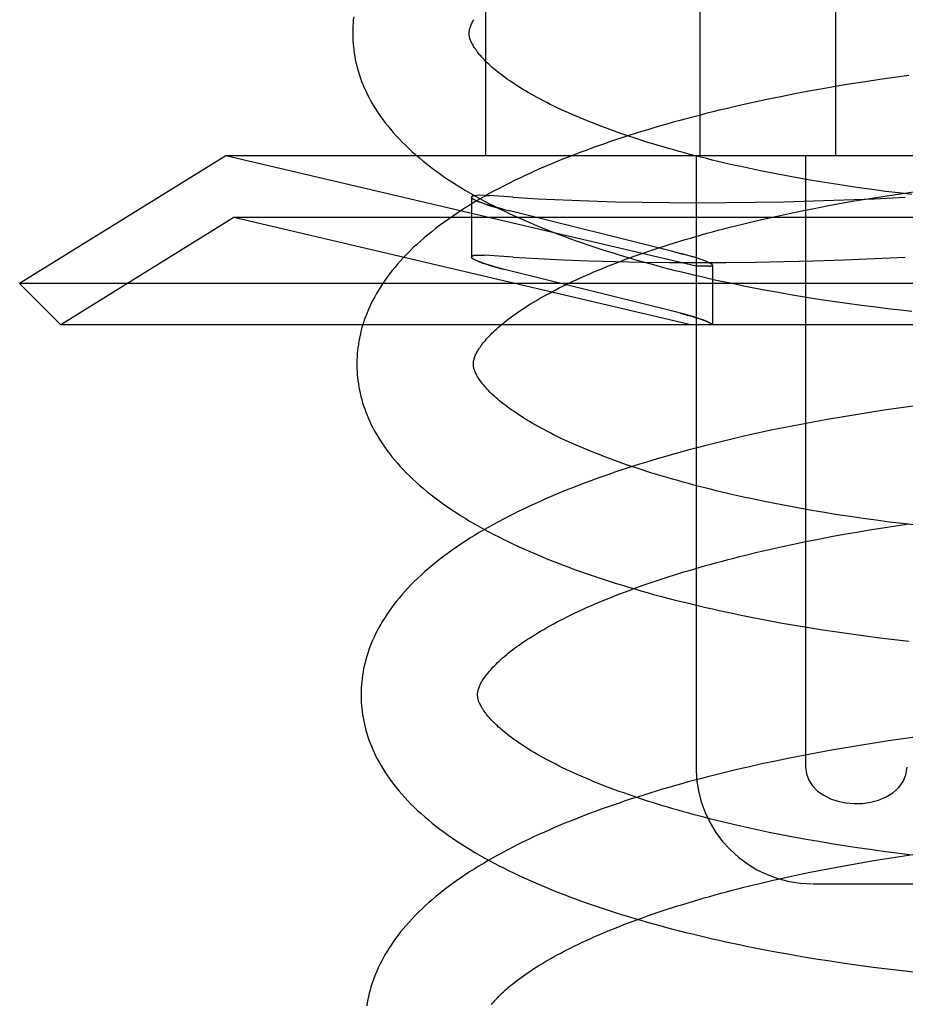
# Model space of a CAD drawing. Header units: inches. Extents: x 0 to 215, y 0 to 139.
# Tile 88 of 116: x 125.883 to 126.035, y 51.372 to 51.541. Entities that reach past the tile are written whole.
import ezdxf

# ---------------------------------------------------------------- set-up
doc = ezdxf.new("R2010")
doc.units = ezdxf.units.IN
doc.header["$LTSCALE"] = 11.804375
doc.header["$MEASUREMENT"] = 0
doc.linetypes.add('HIDDEN', pattern=[0.2, 0.1, -0.1])
doc.layers.add('DEFAULT_2', color=8, linetype='HIDDEN')

msp = doc.modelspace()

# ---------------------------------------------------------------- linework, layer by layer
at = {"layer": 'DEFAULT_2', "color": 8, "linetype": 'HIDDEN'}
for p, q in [((125.9626, 51.67428), (125.9626, 51.51803)), ((125.99937, 51.67428), (125.99937, 51.51803)), ((126.02266, 51.67428), (126.02266, 51.51803)), ((126.02785, 51.53076), (126.02539, 51.53037)), ((126.03031, 51.53113), (126.02785, 51.53076)), ((126.03278, 51.53148), (126.03031, 51.53113)), ((126.03525, 51.53182), (126.03278, 51.53148)), ((126.01809, 51.52911), (126.01569, 51.52865)), ((126.02052, 51.52954), (126.01809, 51.52911)), ((126.02295, 51.52997), (126.02052, 51.52954)), ((126.02539, 51.53037), (126.02295, 51.52997)), ((126.00855, 51.52718), (126.00621, 51.52666)), ((126.01091, 51.52769), (126.00855, 51.52718)), ((126.01329, 51.52818), (126.01091, 51.52769)), ((126.01569, 51.52865), (126.01329, 51.52818)), ((125.91797, 51.51803), (125.8826, 51.4961)), ((125.99873, 51.49909), (125.91797, 51.51803)), ((126.17324, 51.51803), (125.91797, 51.51803)), ((125.99873, 51.51803), (125.99873, 51.41303)), ((126.01752, 51.51803), (126.01752, 51.41303)), ((126.01159, 51.51509), (126.00951, 51.51551)), ((126.01369, 51.51469), (126.01159, 51.51509)), ((126.01581, 51.51429), (126.01369, 51.51469)), ((126.01796, 51.51391), (126.01581, 51.51429)), ((126.02013, 51.51355), (126.01796, 51.51391)), ((126.02232, 51.5132), (126.02013, 51.51355)), ((126.02453, 51.51286), (126.02232, 51.5132)), ((126.02675, 51.51254), (126.02453, 51.51286)), ((126.02899, 51.51223), (126.02675, 51.51254)), ((126.03124, 51.51193), (126.02899, 51.51223)), ((125.96016, 51.51094), (125.96022, 51.5108)), ((125.96016, 51.51093), (125.96016, 51.50066)), ((125.96161, 51.51126), (125.96097, 51.51123)), ((125.96236, 51.51124), (125.96158, 51.51126)), ((125.96234, 51.51124), (125.96325, 51.51119)), ((125.96736, 51.51091), (125.96325, 51.51119)), ((126.0256, 51.51022), (126.02782, 51.51059)), ((126.02782, 51.51059), (126.03005, 51.51095)), ((126.03005, 51.51095), (126.0323, 51.51129)), ((126.0335, 51.51165), (126.03124, 51.51193)), ((126.0323, 51.51129), (126.03456, 51.51162)), ((126.03577, 51.51139), (126.0335, 51.51165)), ((126.03456, 51.51162), (126.03683, 51.51194)), ((125.96516, 51.50897), (125.96674, 51.50856)), ((126.01475, 51.50815), (126.01688, 51.50859)), ((126.01688, 51.50859), (126.01903, 51.50901)), ((126.01903, 51.50901), (126.0212, 51.50943)), ((126.0212, 51.50943), (126.02339, 51.50983)), ((126.02339, 51.50983), (126.0256, 51.51022)), ((125.91935, 51.50743), (125.88968, 51.48903)), ((125.99784, 51.48903), (125.91935, 51.50743)), ((126.17185, 51.50743), (125.91935, 51.50743)), ((125.99497, 51.50156), (125.96674, 51.50856)), ((126.00852, 51.50675), (126.01057, 51.50723)), ((126.01057, 51.50723), (126.01265, 51.50769)), ((126.01265, 51.50769), (126.01475, 51.50815)), ((126.0065, 51.50626), (126.00852, 51.50675)), ((125.96022, 51.50053), (125.96016, 51.50067)), ((125.96097, 51.50096), (125.96162, 51.50099)), ((125.96158, 51.50099), (125.96237, 51.50097)), ((125.96325, 51.50092), (125.96234, 51.50097)), ((125.96736, 51.50064), (125.96325, 51.50092)), ((125.99497, 51.50156), (125.99655, 51.50116)), ((125.96674, 51.49829), (125.96516, 51.4987)), ((126.00106, 51.49909), (125.99873, 51.49909)), ((126.00155, 51.49923), (126.00155, 51.48903)), ((125.99497, 51.49129), (125.96674, 51.49829)), ((125.88968, 51.48903), (125.8826, 51.4961)), ((126.2086, 51.4961), (125.8826, 51.4961)), ((126.01017, 51.49509), (126.01255, 51.49465)), ((126.01255, 51.49465), (126.01495, 51.49423)), ((126.01495, 51.49423), (126.01736, 51.49383)), ((126.01736, 51.49383), (126.01979, 51.49344)), ((126.01979, 51.49344), (126.02223, 51.49307)), ((126.02223, 51.49307), (126.02468, 51.49272)), ((126.02468, 51.49272), (126.02714, 51.49239)), ((126.02714, 51.49239), (126.0296, 51.49207)), ((126.0296, 51.49207), (126.03208, 51.49177)), ((125.99655, 51.49089), (125.99497, 51.49129)), ((126.20153, 51.48903), (125.88968, 51.48903)), ((126.036, 51.47503), (126.03352, 51.47469)), ((126.02369, 51.47318), (126.02126, 51.47276)), ((126.02614, 51.47358), (126.02369, 51.47318)), ((126.02859, 51.47397), (126.02614, 51.47358)), ((126.03105, 51.47434), (126.02859, 51.47397)), ((126.03352, 51.47469), (126.03105, 51.47434)), ((126.01403, 51.47139), (126.01165, 51.4709)), ((126.01643, 51.47186), (126.01403, 51.47139)), ((126.01884, 51.47232), (126.01643, 51.47186)), ((126.02126, 51.47276), (126.01884, 51.47232)), ((126.00929, 51.47039), (126.00695, 51.46987)), ((126.01165, 51.4709), (126.00929, 51.47039)), ((126.01227, 51.45831), (126.01019, 51.45873)), ((126.01437, 51.4579), (126.01227, 51.45831)), ((126.01649, 51.45751), (126.01437, 51.4579)), ((126.01864, 51.45713), (126.01649, 51.45751)), ((126.02081, 51.45676), (126.01864, 51.45713)), ((126.023, 51.45641), (126.02081, 51.45676)), ((126.02521, 51.45607), (126.023, 51.45641)), ((126.02743, 51.45575), (126.02521, 51.45607)), ((126.02967, 51.45544), (126.02743, 51.45575)), ((126.03192, 51.45515), (126.02967, 51.45544)), ((126.03078, 51.45416), (126.03302, 51.4545)), ((126.03418, 51.45487), (126.03192, 51.45515)), ((126.03302, 51.4545), (126.03528, 51.45483)), ((126.03646, 51.4546), (126.03418, 51.45487)), ((126.02192, 51.45264), (126.02411, 51.45304)), ((126.02411, 51.45304), (126.02632, 51.45343)), ((126.02632, 51.45343), (126.02854, 51.4538)), ((126.02854, 51.4538), (126.03078, 51.45416)), ((126.01337, 51.4509), (126.01547, 51.45135)), ((126.01547, 51.45135), (126.0176, 51.4518)), ((126.0176, 51.4518), (126.01975, 51.45222)), ((126.01975, 51.45222), (126.02192, 51.45264)), ((126.00722, 51.44947), (126.00924, 51.44996)), ((126.00924, 51.44996), (126.01129, 51.45043)), ((126.01129, 51.45043), (126.01337, 51.4509)), ((126.01088, 51.4383), (126.01326, 51.43786)), ((126.01326, 51.43786), (126.01566, 51.43744)), ((126.01566, 51.43744), (126.01807, 51.43704)), ((126.01807, 51.43704), (126.0205, 51.43665)), ((126.0205, 51.43665), (126.02294, 51.43628)), ((126.02294, 51.43628), (126.02539, 51.43593)), ((126.02539, 51.43593), (126.02785, 51.4356)), ((126.02785, 51.4356), (126.03031, 51.43528)), ((126.03031, 51.43528), (126.03279, 51.43498)), ((126.03279, 51.43498), (126.03527, 51.4347)), ((126.03179, 51.41755), (126.02933, 51.41718)), ((126.03426, 51.4179), (126.03179, 51.41755)), ((126.03674, 51.41824), (126.03426, 51.4179)), ((126.022, 51.41597), (126.01958, 51.41553)), ((126.02443, 51.41639), (126.022, 51.41597)), ((126.02688, 51.41679), (126.02443, 51.41639)), ((126.02933, 51.41718), (126.02688, 51.41679)), ((126.01239, 51.41411), (126.01003, 51.41361)), ((126.01477, 51.4146), (126.01239, 51.41411)), ((126.01717, 51.41507), (126.01477, 51.4146)), ((126.01958, 51.41553), (126.01717, 51.41507)), ((126.01003, 51.41361), (126.00769, 51.41308)), ((126.01337, 51.40144), (126.01128, 51.40186)), ((126.01549, 51.40104), (126.01337, 51.40144)), ((126.01763, 51.40064), (126.01549, 51.40104)), ((126.01979, 51.40027), (126.01763, 51.40064)), ((126.02197, 51.3999), (126.01979, 51.40027)), ((126.02417, 51.39955), (126.02197, 51.3999)), ((126.02639, 51.39921), (126.02417, 51.39955)), ((126.02863, 51.39889), (126.02639, 51.39921)), ((126.03088, 51.39858), (126.02863, 51.39889)), ((126.02701, 51.39663), (126.02924, 51.397)), ((126.02924, 51.397), (126.03147, 51.39736)), ((126.03314, 51.39829), (126.03088, 51.39858)), ((126.03147, 51.39736), (126.03372, 51.39771)), ((126.03542, 51.39801), (126.03314, 51.39829)), ((126.03372, 51.39771), (126.03598, 51.39804)), ((126.0183, 51.395), (126.02045, 51.39543)), ((126.02045, 51.39543), (126.02262, 51.39584)), ((126.02262, 51.39584), (126.02481, 51.39624)), ((126.02481, 51.39624), (126.02701, 51.39663)), ((126.00994, 51.39316), (126.01199, 51.39364)), ((126.01199, 51.39364), (126.01407, 51.3941)), ((126.01407, 51.3941), (126.01617, 51.39456)), ((126.01617, 51.39456), (126.0183, 51.395)), ((126.00791, 51.39267), (126.00994, 51.39316)), ((126.01883, 51.39303), (126.07238, 51.39303)), ((126.01208, 51.38142), (126.01448, 51.38098)), ((126.01448, 51.38098), (126.01689, 51.38056)), ((126.01689, 51.38056), (126.01931, 51.38016)), ((126.01931, 51.38016), (126.02175, 51.37978)), ((126.02175, 51.37978), (126.0242, 51.37941)), ((126.0242, 51.37941), (126.02666, 51.37906)), ((126.02666, 51.37906), (126.02913, 51.37873)), ((126.02913, 51.37873), (126.03161, 51.37842)), ((126.03161, 51.37842), (126.0341, 51.37812)), ((126.0341, 51.37812), (126.03659, 51.37784))]:
    msp.add_line(p, q, dxfattribs=at)
for points in [[(125.93996, 51.54191), (125.93989, 51.54138), (125.93985, 51.54084), (125.93981, 51.5403), (125.93979, 51.53976), (125.93978, 51.53922), (125.93978, 51.53877)], [(125.95977, 51.53903), (125.95978, 51.53913), (125.95978, 51.53925), (125.95979, 51.53936), (125.95981, 51.53949), (125.95983, 51.53961), (125.95986, 51.53974), (125.95989, 51.53988), (125.95994, 51.54003), (125.95999, 51.54018), (125.96005, 51.54034), (125.96011, 51.54051), (125.96019, 51.54068), (125.96028, 51.54086), (125.96037, 51.54104), (125.96048, 51.54123), (125.96059, 51.54143)], [(126.00951, 51.51551), (126.00746, 51.51594), (126.00645, 51.51617), (126.00544, 51.51639), (126.00444, 51.51662), (126.00345, 51.51685), (126.00246, 51.51708), (126.00149, 51.51731), (126.00052, 51.51755), (125.99956, 51.51779), (125.99861, 51.51804), (125.99767, 51.51828), (125.99674, 51.51853), (125.99582, 51.51878), (125.9949, 51.51904), (125.994, 51.51929), (125.9931, 51.51955), (125.99222, 51.51981), (125.99134, 51.52008), (125.99048, 51.52034), (125.98962, 51.52061), (125.98878, 51.52088), (125.98794, 51.52115), (125.98712, 51.52143), (125.98631, 51.5217), (125.9855, 51.52198), (125.98471, 51.52226), (125.98394, 51.52254), (125.98317, 51.52282), (125.98241, 51.5231), (125.98167, 51.52339), (125.98094, 51.52367), (125.98022, 51.52396), (125.97951, 51.52425), (125.97882, 51.52454), (125.97814, 51.52483), (125.97747, 51.52512), (125.97681, 51.52541), (125.97616, 51.5257), (125.97553, 51.52599), (125.97491, 51.52628), (125.9743, 51.52657), (125.97371, 51.52686), (125.97313, 51.52716), (125.97256, 51.52745), (125.972, 51.52774), (125.97146, 51.52803), (125.97093, 51.52832), (125.97042, 51.52861), (125.96991, 51.5289), (125.96943, 51.52918), (125.96895, 51.52947), (125.96849, 51.52975), (125.96804, 51.53004), (125.9676, 51.53032), (125.96718, 51.5306), (125.96677, 51.53088), (125.96638, 51.53115), (125.966, 51.53142), (125.96563, 51.5317), (125.96527, 51.53197), (125.96493, 51.53223), (125.96459, 51.5325), (125.96428, 51.53276), (125.96397, 51.53301), (125.96368, 51.53327), (125.96339, 51.53352), (125.96313, 51.53377), (125.96287, 51.53401), (125.96262, 51.53425), (125.96239, 51.53449), (125.96217, 51.53472), (125.96196, 51.53495), (125.96176, 51.53518), (125.96158, 51.53539), (125.9614, 51.53561), (125.96123, 51.53582), (125.96108, 51.53603), (125.96093, 51.53623), (125.96079, 51.53643), (125.96066, 51.53663), (125.96055, 51.53682), (125.96044, 51.537), (125.96034, 51.53718), (125.96025, 51.53736), (125.96017, 51.53753), (125.96009, 51.53769), (125.96003, 51.53785), (125.95997, 51.538), (125.95992, 51.53815), (125.95988, 51.53829), (125.95985, 51.53842), (125.95982, 51.53855), (125.9598, 51.53868), (125.95979, 51.5388), (125.95978, 51.53892), (125.95977, 51.53903)], [(125.93978, 51.53877), (125.93979, 51.53832), (125.93981, 51.53779), (125.93985, 51.53725), (125.9399, 51.53672), (125.93996, 51.53618), (125.94004, 51.53565), (125.94012, 51.53511), (125.94023, 51.53457), (125.94034, 51.53404), (125.94047, 51.5335), (125.94061, 51.53296), (125.94077, 51.53243), (125.94094, 51.53189), (125.94112, 51.53135), (125.94132, 51.53081), (125.94153, 51.53027), (125.94176, 51.52973), (125.94201, 51.52918), (125.94226, 51.52864), (125.94254, 51.5281), (125.94283, 51.52755), (125.94314, 51.527), (125.94347, 51.52645), (125.94381, 51.52591), (125.94417, 51.52535), (125.94455, 51.5248), (125.94495, 51.52425), (125.94537, 51.5237), (125.9458, 51.52315), (125.94626, 51.52259), (125.94673, 51.52204), (125.94723, 51.52148), (125.94774, 51.52093), (125.94828, 51.52038), (125.94883, 51.51983), (125.94941, 51.51928), (125.95, 51.51874), (125.95061, 51.51819), (125.95124, 51.51766), (125.95188, 51.51713), (125.95254, 51.5166), (125.95322, 51.51608), (125.95391, 51.51556), (125.95462, 51.51505), (125.95534, 51.51454), (125.95607, 51.51404), (125.95682, 51.51355), (125.95759, 51.51306), (125.95837, 51.51258), (125.95916, 51.5121), (125.95996, 51.51163), (125.96077, 51.51116), (125.9616, 51.51071), (125.96243, 51.51025), (125.96328, 51.50981), (125.96414, 51.50937), (125.965, 51.50894), (125.96588, 51.50851), (125.96677, 51.50809), (125.96767, 51.50767), (125.96858, 51.50726), (125.9695, 51.50685), (125.97042, 51.50645), (125.97136, 51.50606), (125.97231, 51.50567), (125.97326, 51.50529), (125.97422, 51.50491), (125.9752, 51.50453), (125.97618, 51.50417), (125.97717, 51.5038), (125.97816, 51.50345), (125.97917, 51.50309), (125.98018, 51.50274), (125.98121, 51.5024), (125.98224, 51.50206), (125.98327, 51.50173), (125.98432, 51.5014), (125.98537, 51.50108), (125.98643, 51.50076), (125.9875, 51.50044), (125.98857, 51.50013), (125.98965, 51.49982), (125.99074, 51.49952), (125.99184, 51.49923), (125.99294, 51.49893), (125.99405, 51.49865), (125.99516, 51.49836), (125.99628, 51.49808), (125.99741, 51.49781), (125.99854, 51.49754), (125.99968, 51.49728), (126.00083, 51.49701), (126.00198, 51.49676), (126.00313, 51.49651), (126.00429, 51.49626), (126.00546, 51.49602), (126.00663, 51.49578), (126.00781, 51.49554), (126.01017, 51.49509)], [(126.00621, 51.52666), (126.00505, 51.52639), (126.00389, 51.52611), (126.00273, 51.52584), (126.00159, 51.52556), (126.00044, 51.52527), (125.99931, 51.52498), (125.99817, 51.52469), (125.99705, 51.52439), (125.99593, 51.52409), (125.99482, 51.52378), (125.99371, 51.52347), (125.99261, 51.52315), (125.99151, 51.52283), (125.99043, 51.52251), (125.98935, 51.52218), (125.98827, 51.52184), (125.98721, 51.52151), (125.98615, 51.52116), (125.9851, 51.52082), (125.98405, 51.52047), (125.98302, 51.52011), (125.98199, 51.51975), (125.98097, 51.51939), (125.97996, 51.51902), (125.97895, 51.51864), (125.97796, 51.51827), (125.97697, 51.51788), (125.97599, 51.51749), (125.97502, 51.5171), (125.97406, 51.5167), (125.9731, 51.5163), (125.97216, 51.51589), (125.97122, 51.51548), (125.9703, 51.51506), (125.96938, 51.51464), (125.96847, 51.51421), (125.96758, 51.51378), (125.96669, 51.51334), (125.96581, 51.51289), (125.96495, 51.51244), (125.96409, 51.51199), (125.96324, 51.51153), (125.96241, 51.51106), (125.96158, 51.51059), (125.96077, 51.51011), (125.95997, 51.50962), (125.95918, 51.50913), (125.9584, 51.50864), (125.95764, 51.50813), (125.95689, 51.50763), (125.95615, 51.50711), (125.95542, 51.50659), (125.95471, 51.50607), (125.95402, 51.50554), (125.95334, 51.505), (125.95268, 51.50446), (125.95203, 51.50392), (125.9514, 51.50337), (125.95079, 51.50282), (125.95019, 51.50226), (125.94962, 51.5017), (125.94906, 51.50114), (125.94852, 51.50058), (125.948, 51.50001), (125.9475, 51.49945), (125.94702, 51.49888), (125.94656, 51.49832), (125.94612, 51.49775), (125.9457, 51.49719), (125.94529, 51.49662), (125.94491, 51.49606), (125.94454, 51.4955), (125.9442, 51.49494), (125.94387, 51.49438), (125.94356, 51.49382), (125.94326, 51.49327), (125.94298, 51.49272), (125.94272, 51.49217), (125.94248, 51.49162), (125.94225, 51.49107), (125.94203, 51.49052), (125.94183, 51.48997), (125.94165, 51.48943), (125.94148, 51.48889), (125.94132, 51.48835), (125.94118, 51.4878), (125.94105, 51.48726), (125.94094, 51.48672), (125.94084, 51.48619), (125.94075, 51.48565), (125.94068, 51.48511), (125.94061, 51.48457), (125.94056, 51.48404), (125.94053, 51.4835), (125.94051, 51.48296), (125.9405, 51.48243), (125.9405, 51.48198)], [(125.96016, 51.51094), (125.96025, 51.51107), (125.96052, 51.51117), (125.96097, 51.51123)], [(125.96101, 51.51123), (125.96056, 51.51118), (125.96027, 51.51109), (125.96016, 51.51096), (125.96016, 51.51094)], [(125.96561, 51.50885), (125.96455, 51.50914), (125.96358, 51.50942), (125.96271, 51.50969), (125.96195, 51.50995), (125.96132, 51.51019), (125.96081, 51.51041), (125.96045, 51.51061), (125.96023, 51.51079), (125.96016, 51.51094)], [(125.96046, 51.51061), (125.96087, 51.51039), (125.96144, 51.51014), (125.96217, 51.50987), (125.96304, 51.50958), (125.96404, 51.50929), (125.96516, 51.50897)], [(125.96736, 51.51091), (125.97158, 51.51067), (125.97591, 51.51046), (125.98033, 51.51028), (125.98485, 51.51015), (125.98947, 51.51005), (125.99417, 51.50999), (125.99897, 51.50997), (126.00384, 51.50999), (126.0088, 51.51005), (126.01383, 51.51015), (126.01894, 51.51028), (126.02411, 51.51046), (126.02935, 51.51067), (126.03466, 51.51091)], [(125.9605, 51.48224), (125.9605, 51.48234), (125.9605, 51.48246), (125.96051, 51.48257), (125.96053, 51.48269), (125.96055, 51.48282), (125.96058, 51.48295), (125.96061, 51.48309), (125.96066, 51.48324), (125.96071, 51.48339), (125.96077, 51.48355), (125.96083, 51.48372), (125.96091, 51.48389), (125.961, 51.48407), (125.96109, 51.48425), (125.9612, 51.48444), (125.96131, 51.48464), (125.96143, 51.48484), (125.96156, 51.48504), (125.9617, 51.48524), (125.96185, 51.48545), (125.96201, 51.48567), (125.96218, 51.48589), (125.96236, 51.48611), (125.96256, 51.48634), (125.96276, 51.48658), (125.96297, 51.48681), (125.9632, 51.48706), (125.96344, 51.4873), (125.96369, 51.48755), (125.96395, 51.48781), (125.96422, 51.48807), (125.96451, 51.48833), (125.9648, 51.48859), (125.96511, 51.48886), (125.96544, 51.48913), (125.96577, 51.48941), (125.96612, 51.48969), (125.96648, 51.48997), (125.96686, 51.49025), (125.96725, 51.49054), (125.96765, 51.49083), (125.96806, 51.49112), (125.96849, 51.49141), (125.96893, 51.4917), (125.96938, 51.492), (125.96985, 51.4923), (125.97033, 51.49259), (125.97082, 51.49289), (125.97133, 51.4932), (125.97185, 51.4935), (125.97238, 51.4938), (125.97293, 51.49411), (125.97349, 51.49441), (125.97406, 51.49472), (125.97465, 51.49503), (125.97525, 51.49534), (125.97586, 51.49564), (125.97648, 51.49595), (125.97712, 51.49626), (125.97777, 51.49657), (125.97843, 51.49687), (125.9791, 51.49718), (125.97979, 51.49749), (125.98049, 51.49779), (125.9812, 51.4981), (125.98192, 51.4984), (125.98266, 51.4987), (125.98341, 51.49901), (125.98417, 51.49931), (125.98494, 51.49961), (125.98572, 51.49991), (125.98651, 51.5002), (125.98732, 51.5005), (125.98813, 51.5008), (125.98896, 51.50109), (125.9898, 51.50138), (125.99064, 51.50167), (125.9915, 51.50196), (125.99237, 51.50224), (125.99325, 51.50253), (125.99413, 51.50281), (125.99503, 51.50309), (125.99594, 51.50337), (125.99686, 51.50364), (125.99778, 51.50391), (125.99872, 51.50419), (125.99966, 51.50445), (126.00061, 51.50472), (126.00157, 51.50498), (126.00254, 51.50524), (126.00352, 51.5055), (126.0045, 51.50576), (126.0055, 51.50601), (126.0065, 51.50626)], [(125.96016, 51.50067), (125.96016, 51.50069), (125.96028, 51.50081), (125.96056, 51.50091), (125.96101, 51.50096)], [(125.96097, 51.50096), (125.96052, 51.5009), (125.96025, 51.5008), (125.96016, 51.50067)], [(125.96016, 51.50067), (125.96023, 51.50052), (125.96045, 51.50034), (125.96082, 51.50014), (125.96132, 51.49992), (125.96196, 51.49968), (125.96272, 51.49942), (125.96358, 51.49915), (125.96455, 51.49887), (125.96561, 51.49858)], [(125.96516, 51.4987), (125.96404, 51.49901), (125.96304, 51.49931), (125.96216, 51.4996), (125.96144, 51.49987), (125.96087, 51.50012), (125.96046, 51.50034)], [(125.96736, 51.50064), (125.97158, 51.50039), (125.97591, 51.50019), (125.98033, 51.50001), (125.98485, 51.49988), (125.98947, 51.49978), (125.99417, 51.49972), (125.99897, 51.4997), (126.00384, 51.49972), (126.0088, 51.49978), (126.01383, 51.49988), (126.01894, 51.50001), (126.02411, 51.50019), (126.02935, 51.50039), (126.03466, 51.50064)], [(126.00155, 51.49923), (126.00148, 51.49936), (126.00126, 51.49952), (126.0009, 51.49971), (126.0004, 51.49992), (125.99977, 51.50017), (125.99901, 51.50043), (125.99813, 51.5007), (125.99716, 51.50099), (125.9961, 51.50127)], [(126.00155, 51.49923), (126.00155, 51.49924), (126.00148, 51.49936), (126.00128, 51.4995), (126.00097, 51.49967), (126.00053, 51.49987), (125.99997, 51.50009), (125.99929, 51.50034), (125.99849, 51.5006), (125.99757, 51.50087), (125.99655, 51.50116)], [(126.00106, 51.49909), (126.00134, 51.49911), (126.0015, 51.49916), (126.00155, 51.49923)], [(126.00106, 51.49909), (126.00121, 51.4991), (126.00133, 51.49911), (126.00143, 51.49913), (126.0015, 51.49916), (126.00154, 51.49919), (126.00155, 51.49923)], [(126.03208, 51.49177), (126.03332, 51.49163), (126.0358, 51.49136)], [(125.99604, 51.49102), (125.99704, 51.49075), (125.99797, 51.49048), (125.99881, 51.49022), (125.99956, 51.48997), (126.0002, 51.48973), (126.00072, 51.48952), (126.00111, 51.48933), (126.00138, 51.48917), (126.00153, 51.48903)], [(126.00153, 51.48903), (126.00137, 51.48918), (126.00107, 51.48935), (126.00063, 51.48956), (126.00005, 51.48979), (125.99934, 51.49004), (125.99852, 51.49031), (125.99758, 51.49059), (125.99655, 51.49089)], [(125.9405, 51.48198), (125.94051, 51.48153), (125.94053, 51.481), (125.94057, 51.48046), (125.94062, 51.47992), (125.94068, 51.47939), (125.94076, 51.47885), (125.94084, 51.47832), (125.94095, 51.47778), (125.94106, 51.47725), (125.94119, 51.47671), (125.94133, 51.47617), (125.94149, 51.47563), (125.94166, 51.4751), (125.94184, 51.47456), (125.94204, 51.47402), (125.94225, 51.47348), (125.94248, 51.47294), (125.94273, 51.47239), (125.94298, 51.47185), (125.94326, 51.47131), (125.94355, 51.47076), (125.94386, 51.47021), (125.94419, 51.46966), (125.94453, 51.46911), (125.94489, 51.46856), (125.94527, 51.46801), (125.94567, 51.46746), (125.94609, 51.46691), (125.94652, 51.46635), (125.94698, 51.4658), (125.94745, 51.46525), (125.94795, 51.4647), (125.94846, 51.46414), (125.94899, 51.46359), (125.94954, 51.46305), (125.95012, 51.4625), (125.95071, 51.46196), (125.95131, 51.46142), (125.95194, 51.46088), (125.95258, 51.46035), (125.95324, 51.45982), (125.95392, 51.4593), (125.95461, 51.45878), (125.95532, 51.45827), (125.95604, 51.45776), (125.95678, 51.45726), (125.95753, 51.45676), (125.9583, 51.45627), (125.95907, 51.45579), (125.95986, 51.45531), (125.96067, 51.45484), (125.96148, 51.45438), (125.96231, 51.45392), (125.96314, 51.45347), (125.96399, 51.45302), (125.96485, 51.45258), (125.96572, 51.45215), (125.9666, 51.45172), (125.96748, 51.4513), (125.96838, 51.45088), (125.96929, 51.45047), (125.97021, 51.45007), (125.97114, 51.44967), (125.97207, 51.44927), (125.97302, 51.44888), (125.97397, 51.4485), (125.97494, 51.44812), (125.97591, 51.44775), (125.97689, 51.44738), (125.97788, 51.44702), (125.97888, 51.44666), (125.97988, 51.4463), (125.98089, 51.44596), (125.98192, 51.44561), (125.98295, 51.44527), (125.98398, 51.44494), (125.98503, 51.44461), (125.98608, 51.44429), (125.98714, 51.44397), (125.98821, 51.44365), (125.98928, 51.44334), (125.99036, 51.44304), (125.99145, 51.44273), (125.99255, 51.44244), (125.99365, 51.44215), (125.99476, 51.44186), (125.99587, 51.44157), (125.99699, 51.4413), (125.99812, 51.44102), (125.99925, 51.44075), (126.00039, 51.44049), (126.00154, 51.44023), (126.00269, 51.43997), (126.00384, 51.43972), (126.005, 51.43947), (126.00617, 51.43923), (126.00734, 51.43899), (126.00851, 51.43875), (126.01088, 51.4383)], [(126.01019, 51.45873), (126.00814, 51.45916), (126.00713, 51.45938), (126.00612, 51.45961), (126.00512, 51.45983), (126.00413, 51.46006), (126.00315, 51.4603), (126.00217, 51.46053), (126.0012, 51.46077), (126.00025, 51.46101), (125.99929, 51.46125), (125.99835, 51.4615), (125.99742, 51.46175), (125.9965, 51.462), (125.99558, 51.46226), (125.99468, 51.46251), (125.99378, 51.46277), (125.9929, 51.46303), (125.99202, 51.4633), (125.99116, 51.46356), (125.99031, 51.46383), (125.98946, 51.4641), (125.98863, 51.46437), (125.9878, 51.46465), (125.98699, 51.46492), (125.98619, 51.4652), (125.9854, 51.46548), (125.98462, 51.46576), (125.98386, 51.46604), (125.9831, 51.46633), (125.98236, 51.46661), (125.98163, 51.46689), (125.98091, 51.46718), (125.9802, 51.46747), (125.97951, 51.46776), (125.97883, 51.46805), (125.97816, 51.46834), (125.9775, 51.46863), (125.97685, 51.46892), (125.97622, 51.46921), (125.9756, 51.4695), (125.97499, 51.46979), (125.9744, 51.47009), (125.97382, 51.47038), (125.97325, 51.47067), (125.9727, 51.47096), (125.97215, 51.47125), (125.97163, 51.47154), (125.97111, 51.47183), (125.97061, 51.47212), (125.97013, 51.4724), (125.96965, 51.47269), (125.96919, 51.47297), (125.96874, 51.47326), (125.96831, 51.47354), (125.96789, 51.47382), (125.96748, 51.4741), (125.96708, 51.47437), (125.9667, 51.47465), (125.96633, 51.47492), (125.96597, 51.47519), (125.96563, 51.47545), (125.9653, 51.47572), (125.96498, 51.47598), (125.96468, 51.47623), (125.96439, 51.47649), (125.96411, 51.47674), (125.96384, 51.47699), (125.96358, 51.47723), (125.96334, 51.47747), (125.9631, 51.47771), (125.96288, 51.47794), (125.96267, 51.47817), (125.96247, 51.47839), (125.96229, 51.47862), (125.96211, 51.47883), (125.96194, 51.47904), (125.96179, 51.47925), (125.96164, 51.47945), (125.96151, 51.47965), (125.96138, 51.47984), (125.96126, 51.48003), (125.96115, 51.48022), (125.96105, 51.4804), (125.96096, 51.48058), (125.96088, 51.48075), (125.96081, 51.48092), (125.96074, 51.48108), (125.96069, 51.48123), (125.96064, 51.48138), (125.9606, 51.48152), (125.96057, 51.48165), (125.96054, 51.48178), (125.96052, 51.4819), (125.96051, 51.48202), (125.9605, 51.48213), (125.9605, 51.48224)], [(126.00695, 51.46987), (126.00579, 51.4696), (126.00463, 51.46933), (126.00347, 51.46905), (126.00232, 51.46877), (126.00118, 51.46848), (126.00004, 51.46819), (125.99891, 51.4679), (125.99778, 51.4676), (125.99667, 51.4673), (125.99555, 51.46699), (125.99444, 51.46668), (125.99334, 51.46636), (125.99225, 51.46604), (125.99116, 51.46572), (125.99008, 51.46539), (125.98901, 51.46506), (125.98794, 51.46472), (125.98688, 51.46438), (125.98583, 51.46403), (125.98479, 51.46368), (125.98375, 51.46333), (125.98272, 51.46297), (125.9817, 51.4626), (125.98069, 51.46223), (125.97969, 51.46186), (125.97869, 51.46148), (125.9777, 51.4611), (125.97672, 51.46071), (125.97575, 51.46032), (125.97479, 51.45992), (125.97384, 51.45952), (125.97289, 51.45911), (125.97196, 51.45869), (125.97103, 51.45828), (125.97011, 51.45785), (125.9692, 51.45742), (125.96831, 51.45699), (125.96742, 51.45655), (125.96654, 51.45611), (125.96567, 51.45566), (125.96482, 51.4552), (125.96397, 51.45474), (125.96313, 51.45427), (125.96231, 51.4538), (125.9615, 51.45332), (125.9607, 51.45284), (125.95991, 51.45235), (125.95913, 51.45185), (125.95836, 51.45135), (125.95761, 51.45084), (125.95687, 51.45032), (125.95615, 51.4498), (125.95544, 51.44928), (125.95474, 51.44875), (125.95406, 51.44821), (125.9534, 51.44767), (125.95275, 51.44713), (125.95212, 51.44658), (125.95151, 51.44603), (125.95092, 51.44547), (125.95034, 51.44491), (125.94978, 51.44435), (125.94924, 51.44379), (125.94872, 51.44322), (125.94822, 51.44266), (125.94774, 51.44209), (125.94728, 51.44153), (125.94684, 51.44096), (125.94642, 51.4404), (125.94602, 51.43983), (125.94563, 51.43927), (125.94527, 51.43871), (125.94492, 51.43815), (125.94459, 51.43759), (125.94428, 51.43704), (125.94398, 51.43648), (125.9437, 51.43593), (125.94344, 51.43538), (125.9432, 51.43483), (125.94297, 51.43428), (125.94275, 51.43373), (125.94256, 51.43319), (125.94237, 51.43264), (125.9422, 51.4321), (125.94204, 51.43155), (125.9419, 51.43101), (125.94177, 51.43047), (125.94166, 51.42993), (125.94156, 51.42939), (125.94147, 51.42886), (125.9414, 51.42832), (125.94133, 51.42778), (125.94128, 51.42724), (125.94125, 51.42671), (125.94123, 51.42617), (125.94122, 51.42564), (125.94122, 51.42519)], [(125.96122, 51.42545), (125.96122, 51.42555), (125.96122, 51.42567), (125.96123, 51.42578), (125.96125, 51.4259), (125.96127, 51.42603), (125.9613, 51.42616), (125.96133, 51.4263), (125.96138, 51.42645), (125.96143, 51.4266), (125.96149, 51.42676), (125.96155, 51.42692), (125.96163, 51.4271), (125.96172, 51.42728), (125.96181, 51.42746), (125.96192, 51.42765), (125.96203, 51.42785), (125.96215, 51.42804), (125.96228, 51.42825), (125.96242, 51.42845), (125.96257, 51.42866), (125.96273, 51.42888), (125.9629, 51.4291), (125.96308, 51.42932), (125.96328, 51.42955), (125.96348, 51.42978), (125.96369, 51.43002), (125.96392, 51.43027), (125.96416, 51.43051), (125.96441, 51.43076), (125.96467, 51.43102), (125.96494, 51.43128), (125.96523, 51.43154), (125.96553, 51.4318), (125.96584, 51.43207), (125.96616, 51.43234), (125.96649, 51.43262), (125.96684, 51.43289), (125.9672, 51.43318), (125.96758, 51.43346), (125.96797, 51.43375), (125.96837, 51.43403), (125.96878, 51.43432), (125.96921, 51.43462), (125.96965, 51.43491), (125.97011, 51.43521), (125.97057, 51.4355), (125.97105, 51.4358), (125.97154, 51.4361), (125.97205, 51.43641), (125.97257, 51.43671), (125.9731, 51.43701), (125.97365, 51.43732), (125.97421, 51.43762), (125.97478, 51.43793), (125.97537, 51.43824), (125.97597, 51.43855), (125.97658, 51.43885), (125.9772, 51.43916), (125.97784, 51.43947), (125.97849, 51.43977), (125.97915, 51.44008), (125.97983, 51.44039), (125.98051, 51.44069), (125.98121, 51.441), (125.98192, 51.44131), (125.98265, 51.44161), (125.98338, 51.44191), (125.98413, 51.44221), (125.98489, 51.44252), (125.98566, 51.44282), (125.98644, 51.44312), (125.98723, 51.44341), (125.98804, 51.44371), (125.98885, 51.444), (125.98968, 51.4443), (125.99052, 51.44459), (125.99136, 51.44488), (125.99222, 51.44517), (125.99309, 51.44545), (125.99397, 51.44574), (125.99485, 51.44602), (125.99575, 51.4463), (125.99666, 51.44658), (125.99758, 51.44685), (125.9985, 51.44712), (125.99944, 51.44739), (126.00038, 51.44766), (126.00133, 51.44793), (126.00229, 51.44819), (126.00326, 51.44845), (126.00424, 51.44871), (126.00522, 51.44896), (126.00622, 51.44922), (126.00722, 51.44947)], [(125.94122, 51.42519), (125.94123, 51.42474), (125.94125, 51.4242), (125.94129, 51.42366), (125.94134, 51.42313), (125.9414, 51.42259), (125.94148, 51.42205), (125.94157, 51.42151), (125.94167, 51.42097), (125.94179, 51.42044), (125.94191, 51.4199), (125.94206, 51.41936), (125.94222, 51.41882), (125.94239, 51.41828), (125.94257, 51.41774), (125.94277, 51.4172), (125.94299, 51.41665), (125.94322, 51.41611), (125.94346, 51.41557), (125.94372, 51.41502), (125.944, 51.41447), (125.9443, 51.41392), (125.94461, 51.41337), (125.94494, 51.41282), (125.94528, 51.41227), (125.94565, 51.41172), (125.94603, 51.41116), (125.94643, 51.41061), (125.94686, 51.41005), (125.9473, 51.4095), (125.94776, 51.40894), (125.94823, 51.40839), (125.94873, 51.40783), (125.94925, 51.40728), (125.94979, 51.40672), (125.95035, 51.40617), (125.95093, 51.40562), (125.95152, 51.40508), (125.95214, 51.40453), (125.95277, 51.404), (125.95342, 51.40346), (125.95408, 51.40293), (125.95477, 51.40241), (125.95547, 51.40189), (125.95618, 51.40138), (125.95691, 51.40087), (125.95765, 51.40037), (125.95841, 51.39987), (125.95918, 51.39938), (125.95996, 51.3989), (125.96076, 51.39842), (125.96156, 51.39795), (125.96238, 51.39749), (125.96321, 51.39703), (125.96406, 51.39657), (125.96491, 51.39613), (125.96577, 51.39569), (125.96665, 51.39525), (125.96753, 51.39483), (125.96842, 51.3944), (125.96933, 51.39399), (125.97024, 51.39358), (125.97117, 51.39317), (125.9721, 51.39277), (125.97304, 51.39238), (125.974, 51.39199), (125.97496, 51.3916), (125.97593, 51.39123), (125.9769, 51.39085), (125.97789, 51.39048), (125.97889, 51.39012), (125.97989, 51.38976), (125.9809, 51.38941), (125.98192, 51.38906), (125.98295, 51.38872), (125.98399, 51.38838), (125.98503, 51.38805), (125.98608, 51.38772), (125.98714, 51.38739), (125.98821, 51.38707), (125.98928, 51.38676), (125.99036, 51.38645), (125.99145, 51.38614), (125.99254, 51.38584), (125.99365, 51.38555), (125.99475, 51.38525), (125.99587, 51.38497), (125.99699, 51.38468), (125.99812, 51.38441), (125.99925, 51.38413), (126.00039, 51.38386), (126.00154, 51.3836), (126.00269, 51.38334), (126.00384, 51.38308), (126.00501, 51.38283), (126.00617, 51.38258), (126.00735, 51.38234), (126.00852, 51.3821), (126.0097, 51.38187), (126.01208, 51.38142)], [(126.01128, 51.40186), (126.00922, 51.40229), (126.0082, 51.40251), (126.00719, 51.40274), (126.00618, 51.40296), (126.00518, 51.40319), (126.00419, 51.40343), (126.00321, 51.40366), (126.00223, 51.4039), (126.00127, 51.40414), (126.00031, 51.40439), (125.99936, 51.40463), (125.99843, 51.40488), (125.9975, 51.40514), (125.99658, 51.40539), (125.99566, 51.40565), (125.99476, 51.40591), (125.99387, 51.40617), (125.99299, 51.40643), (125.99212, 51.4067), (125.99126, 51.40697), (125.99041, 51.40724), (125.98957, 51.40751), (125.98874, 51.40778), (125.98792, 51.40806), (125.98711, 51.40834), (125.98632, 51.40862), (125.98553, 51.4089), (125.98476, 51.40918), (125.984, 51.40947), (125.98325, 51.40975), (125.98251, 51.41004), (125.98179, 51.41033), (125.98107, 51.41062), (125.98037, 51.41091), (125.97969, 51.4112), (125.97901, 51.41149), (125.97835, 51.41178), (125.9777, 51.41207), (125.97706, 51.41236), (125.97644, 51.41266), (125.97582, 51.41295), (125.97523, 51.41324), (125.97464, 51.41354), (125.97407, 51.41383), (125.97351, 51.41412), (125.97296, 51.41441), (125.97243, 51.4147), (125.97191, 51.41499), (125.97141, 51.41528), (125.97092, 51.41557), (125.97044, 51.41586), (125.96997, 51.41614), (125.96952, 51.41643), (125.96908, 51.41671), (125.96866, 51.41699), (125.96824, 51.41727), (125.96785, 51.41755), (125.96746, 51.41783), (125.96709, 51.4181), (125.96673, 51.41837), (125.96638, 51.41864), (125.96605, 51.4189), (125.96573, 51.41916), (125.96542, 51.41942), (125.96513, 51.41968), (125.96484, 51.41993), (125.96457, 51.42018), (125.96432, 51.42042), (125.96407, 51.42067), (125.96383, 51.42091), (125.96361, 51.42114), (125.9634, 51.42137), (125.9632, 51.4216), (125.96301, 51.42182), (125.96283, 51.42203), (125.96267, 51.42225), (125.96251, 51.42245), (125.96236, 51.42266), (125.96223, 51.42286), (125.9621, 51.42305), (125.96198, 51.42324), (125.96187, 51.42343), (125.96177, 51.42362), (125.96168, 51.42379), (125.9616, 51.42397), (125.96152, 51.42413), (125.96146, 51.42429), (125.9614, 51.42444), (125.96136, 51.42459), (125.96132, 51.42473), (125.96129, 51.42486), (125.96126, 51.42499), (125.96124, 51.42511), (125.96123, 51.42522), (125.96122, 51.42534), (125.96122, 51.42545)], [(126.00769, 51.41308), (126.00652, 51.41281), (126.00536, 51.41254), (126.00421, 51.41226), (126.00306, 51.41198), (126.00192, 51.4117), (126.00078, 51.41141), (125.99965, 51.41111), (125.99852, 51.41082), (125.9974, 51.41051), (125.99629, 51.41021), (125.99518, 51.40989), (125.99408, 51.40958), (125.99299, 51.40926), (125.9919, 51.40893), (125.99082, 51.40861), (125.98975, 51.40827), (125.98868, 51.40793), (125.98762, 51.40759), (125.98657, 51.40725), (125.98552, 51.4069), (125.98449, 51.40654), (125.98346, 51.40618), (125.98244, 51.40582), (125.98143, 51.40545), (125.98042, 51.40507), (125.97943, 51.40469), (125.97844, 51.40431), (125.97746, 51.40392), (125.97649, 51.40353), (125.97552, 51.40313), (125.97457, 51.40273), (125.97362, 51.40232), (125.97269, 51.40191), (125.97176, 51.40149), (125.97085, 51.40107), (125.96994, 51.40064), (125.96904, 51.40021), (125.96815, 51.39977), (125.96727, 51.39932), (125.96641, 51.39887), (125.96555, 51.39842), (125.9647, 51.39796), (125.96387, 51.39749), (125.96304, 51.39702), (125.96223, 51.39654), (125.96143, 51.39605), (125.96064, 51.39556), (125.95986, 51.39507), (125.9591, 51.39456), (125.95835, 51.39406), (125.95761, 51.39354), (125.95688, 51.39302), (125.95617, 51.3925), (125.95548, 51.39197), (125.9548, 51.39143), (125.95413, 51.39089), (125.95348, 51.39035), (125.95285, 51.3898), (125.95224, 51.38924), (125.95164, 51.38869), (125.95107, 51.38813), (125.95051, 51.38757), (125.94997, 51.38701), (125.94945, 51.38644), (125.94895, 51.38588), (125.94847, 51.38531), (125.94801, 51.38475), (125.94757, 51.38418), (125.94715, 51.38362), (125.94674, 51.38306), (125.94636, 51.38249), (125.94599, 51.38193), (125.94565, 51.38137), (125.94532, 51.38081), (125.945, 51.38026), (125.94471, 51.3797), (125.94443, 51.37915), (125.94417, 51.3786), (125.94392, 51.37805), (125.94369, 51.3775), (125.94348, 51.37695), (125.94328, 51.3764), (125.94309, 51.37586), (125.94292, 51.37532), (125.94277, 51.37477), (125.94262, 51.37423), (125.9425, 51.37369), (125.94238, 51.37315), (125.94228, 51.37261), (125.94219, 51.37207)], [(126.01752, 51.41303), (126.01768, 51.41189), (126.01807, 51.41083), (126.01874, 51.40984), (126.01961, 51.40896), (126.02065, 51.40823), (126.02183, 51.40764), (126.0231, 51.4072), (126.02446, 51.40692), (126.02586, 51.40679), (126.02729, 51.40683), (126.02871, 51.40703), (126.03007, 51.4074), (126.03136, 51.40795), (126.03252, 51.40867), (126.03353, 51.40956), (126.03431, 51.4106), (126.03478, 51.41175), (126.03499, 51.41303)], [(125.96362, 51.3723), (125.9638, 51.37252), (125.96399, 51.37275), (125.96419, 51.37299), (125.96441, 51.37323), (125.96463, 51.37347), (125.96487, 51.37371), (125.96512, 51.37397), (125.96538, 51.37422), (125.96566, 51.37448), (125.96594, 51.37474), (125.96624, 51.37501), (125.96655, 51.37527), (125.96687, 51.37554), (125.9672, 51.37582), (125.96755, 51.3761), (125.96791, 51.37638), (125.96829, 51.37666), (125.96868, 51.37695), (125.96908, 51.37723), (125.96949, 51.37753), (125.96992, 51.37782), (125.97036, 51.37811), (125.97081, 51.37841), (125.97128, 51.37871), (125.97176, 51.379), (125.97225, 51.3793), (125.97275, 51.37961), (125.97327, 51.37991), (125.97381, 51.38021), (125.97435, 51.38052), (125.97491, 51.38082), (125.97549, 51.38113), (125.97607, 51.38144), (125.97667, 51.38175), (125.97728, 51.38205), (125.97791, 51.38236), (125.97854, 51.38267), (125.97919, 51.38298), (125.97985, 51.38328), (125.98053, 51.38359), (125.98121, 51.3839), (125.98191, 51.3842), (125.98262, 51.38451), (125.98335, 51.38481), (125.98408, 51.38511), (125.98483, 51.38542), (125.98559, 51.38572), (125.98636, 51.38602), (125.98714, 51.38632), (125.98793, 51.38661), (125.98874, 51.38691), (125.98955, 51.38721), (125.99038, 51.3875), (125.99121, 51.38779), (125.99206, 51.38808), (125.99292, 51.38837), (125.99379, 51.38865), (125.99467, 51.38894), (125.99555, 51.38922), (125.99645, 51.3895), (125.99736, 51.38978), (125.99827, 51.39005), (125.9992, 51.39033), (126.00013, 51.3906), (126.00108, 51.39086), (126.00203, 51.39113), (126.00299, 51.39139), (126.00396, 51.39165), (126.00494, 51.39191), (126.00592, 51.39217), (126.00691, 51.39242), (126.00791, 51.39267)]]:
    msp.add_lwpolyline(points, dxfattribs=at)
msp.add_arc((126.01873, 51.41303), 0.02, 180, 270, dxfattribs=at)

doc.saveas('drawing.dxf')
